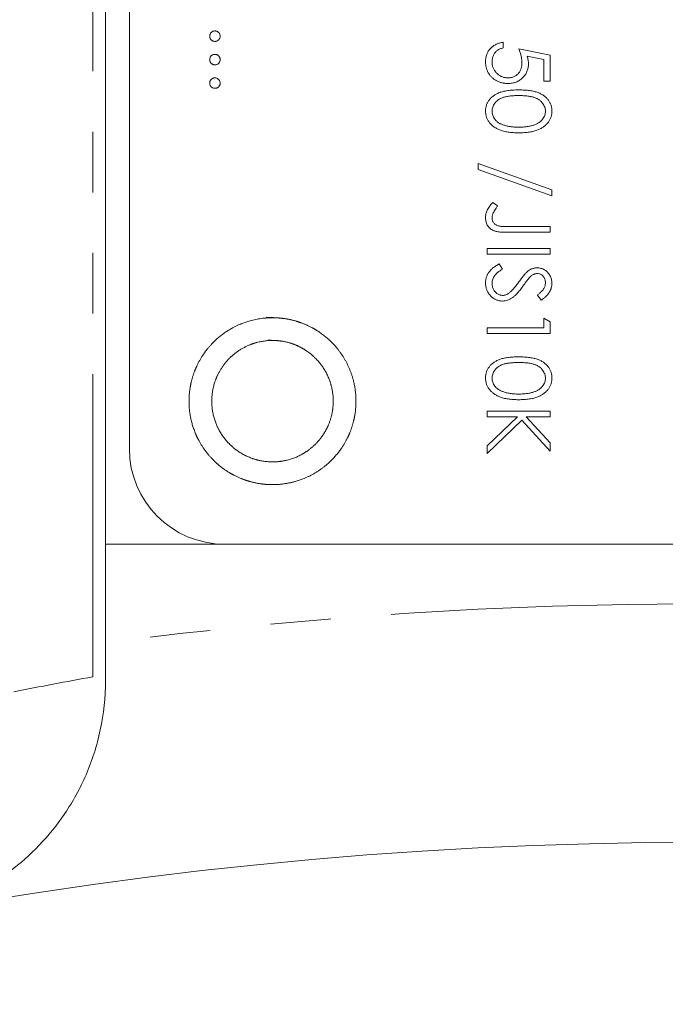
# Model space of a CAD drawing. Header units: millimetres. Extents: x 3 to 533, y -122 to 427.
# Tile 4 of 27: x 80 to 94, y 266 to 286. Entities that reach past the tile are written whole.
import ezdxf

# ---------------------------------------------------------------- set-up
doc = ezdxf.new("R2010")
doc.units = ezdxf.units.MM
doc.linetypes.add('PHANTOM', pattern=[12.7, 6.35, -1.27, 1.27, -1.27, 1.27, -1.27])

msp = doc.modelspace()

# ---------------------------------------------------------------- linework, layer by layer
at = {"color": 8, "linetype": 'PHANTOM', "lineweight": 0}
msp.add_line((81.732, 272.609), (81.732, 341.39), dxfattribs=at)
at = {"color": 7, "linetype": 'Continuous', "lineweight": 15}
for p, q in [((82, 275.39), (82, 341.39)), ((82.5, 333.39), (82.5, 277.39)), ((90.339, 285.917), (90.339, 285.799)), ((90.661, 285.782), (91.323, 285.646)), ((91.187, 285.553), (90.839, 285.625)), ((91.323, 285.646), (91.323, 285.103)), ((91.187, 285.103), (91.187, 285.553)), ((91.323, 285.103), (91.187, 285.103)), ((89.813, 283.248), (89.813, 283.373)), ((89.813, 283.373), (91.357, 282.82)), ((91.357, 282.695), (89.813, 283.248)), ((91.357, 282.82), (91.357, 282.695)), ((90.119, 282.559), (90.22, 282.489)), ((91.323, 281.932), (90.43, 281.932)), ((90.443, 282.05), (91.323, 282.05)), ((91.323, 282.05), (91.323, 281.932)), ((90, 281.592), (91.323, 281.592)), ((90, 281.474), (90, 281.592)), ((91.323, 281.474), (90, 281.474)), ((91.323, 281.592), (91.323, 281.474)), ((90.255, 281.27), (90.322, 281.158)), ((91.133, 280.507), (91.052, 280.614)), ((91.187, 280.134), (91.323, 280.056)), ((91.187, 279.93), (91.187, 280.134)), ((91.323, 280.056), (91.323, 279.812)), ((90, 279.93), (91.187, 279.93)), ((90, 279.812), (90, 279.93)), ((91.323, 279.812), (90, 279.812)), ((90, 278.183), (91.323, 278.183)), ((90, 278.065), (90, 278.183)), ((91.323, 278.183), (91.323, 278.065)), ((90.638, 278.065), (90, 278.065)), ((90, 277.451), (90.638, 278.065)), ((90.729, 277.994), (90, 277.293)), ((91.323, 277.344), (90.729, 277.994)), ((90.819, 278.065), (91.323, 277.513)), ((91.323, 278.065), (90.819, 278.065)), ((91.323, 277.513), (91.323, 277.344)), ((90, 277.293), (90, 277.451)), ((107, 275.39), (82, 275.39)), ((82, 275.39), (82, 273.325))]:
    msp.add_line(p, q, dxfattribs=at)
msp.add_circle((94.5, 177.89), 91.25, dxfattribs=at)
msp.add_arc((84.5, 277.39), 2, 180, 270, dxfattribs=at)
at = {"color": 8, "linetype": 'PHANTOM', "lineweight": 0}
for centre, start, end in [((94.5, 177.89), 82.53791, 97.46209), ((98.83, 177.89), 100.23246, 101.23503)]:
    msp.add_arc(centre, 96.25, start, end, dxfattribs=at)
at = {"color": 7, "linetype": 'Continuous', "lineweight": 15}
for points, knots in [([(84.183, 286.045), (84.183, 286.052), (84.184, 286.066), (84.191, 286.087), (84.201, 286.106), (84.215, 286.123), (84.232, 286.137), (84.251, 286.147), (84.272, 286.154), (84.286, 286.154), (84.293, 286.155)], [0, 0, 0, 0, 0.127757, 0.249414, 0.372796, 0.500111, 0.62861, 0.750643, 0.873768, 1, 1, 1, 1]), ([(84.293, 285.934), (84.286, 285.935), (84.272, 285.936), (84.251, 285.941), (84.232, 285.952), (84.215, 285.966), (84.201, 285.983), (84.191, 286.002), (84.184, 286.023), (84.183, 286.037), (84.183, 286.045)], [0, 0, 0, 0, 0.126178, 0.248821, 0.37154, 0.499984, 0.627244, 0.749226, 0.872298, 1, 1, 1, 1]), ([(84.293, 286.155), (84.301, 286.154), (84.315, 286.154), (84.336, 286.147), (84.355, 286.137), (84.372, 286.123), (84.386, 286.106), (84.396, 286.087), (84.402, 286.066), (84.403, 286.052), (84.404, 286.045)], [0, 0, 0, 0, 0.129097, 0.252046, 0.373905, 0.501038, 0.628171, 0.751376, 0.872426, 1, 1, 1, 1]), ([(84.404, 286.045), (84.403, 286.037), (84.402, 286.023), (84.396, 286.002), (84.386, 285.983), (84.372, 285.966), (84.355, 285.952), (84.336, 285.941), (84.315, 285.936), (84.301, 285.935), (84.293, 285.934)], [0, 0, 0, 0, 0.127519, 0.249986, 0.371792, 0.49887, 0.625948, 0.748492, 0.870959, 1, 1, 1, 1]), ([(89.966, 285.514), (89.966, 285.527), (89.967, 285.553), (89.972, 285.591), (89.98, 285.627), (89.992, 285.662), (90.006, 285.696), (90.024, 285.727), (90.045, 285.758), (90.07, 285.786), (90.096, 285.812), (90.126, 285.835), (90.156, 285.856), (90.189, 285.874), (90.224, 285.889), (90.261, 285.901), (90.299, 285.911), (90.326, 285.915), (90.339, 285.917)], [0, 0, 0, 0, 0.065421, 0.128708, 0.190236, 0.250724, 0.310637, 0.370766, 0.431615, 0.493523, 0.555883, 0.617342, 0.678668, 0.740711, 0.802985, 0.866803, 0.932347, 1, 1, 1, 1]), ([(90.339, 285.799), (90.327, 285.796), (90.302, 285.79), (90.268, 285.778), (90.238, 285.763), (90.211, 285.745), (90.187, 285.723), (90.166, 285.699), (90.147, 285.672), (90.131, 285.641), (90.118, 285.609), (90.109, 285.576), (90.103, 285.542), (90.102, 285.518), (90.102, 285.507)], [0, 0, 0, 0, 0.094687, 0.181994, 0.264377, 0.34218, 0.418618, 0.496509, 0.577369, 0.661511, 0.746733, 0.831258, 0.915206, 1, 1, 1, 1]), ([(90.729, 285.49), (90.729, 285.5), (90.729, 285.522), (90.725, 285.554), (90.72, 285.588), (90.713, 285.624), (90.703, 285.661), (90.691, 285.7), (90.677, 285.74), (90.667, 285.768), (90.661, 285.782)], [0, 0, 0, 0, 0.102203, 0.211023, 0.3251, 0.446502, 0.573788, 0.708901, 0.850358, 1, 1, 1, 1]), ([(84.183, 285.553), (84.183, 285.56), (84.184, 285.575), (84.191, 285.595), (84.201, 285.614), (84.215, 285.631), (84.232, 285.645), (84.251, 285.655), (84.272, 285.662), (84.286, 285.663), (84.293, 285.663)], [0, 0, 0, 0, 0.127757, 0.249414, 0.372796, 0.500111, 0.62861, 0.750643, 0.873768, 1, 1, 1, 1]), ([(84.293, 285.663), (84.301, 285.663), (84.315, 285.662), (84.336, 285.655), (84.355, 285.645), (84.372, 285.631), (84.386, 285.614), (84.396, 285.595), (84.402, 285.574), (84.403, 285.56), (84.404, 285.553)], [0, 0, 0, 0, 0.129097, 0.252046, 0.373905, 0.501038, 0.628171, 0.751376, 0.872426, 1, 1, 1, 1]), ([(90.839, 285.625), (90.843, 285.611), (90.851, 285.583), (90.859, 285.543), (90.864, 285.505), (90.865, 285.481), (90.865, 285.469)], [0, 0, 0, 0, 0.275068, 0.532901, 0.773973, 1, 1, 1, 1]), ([(84.293, 285.442), (84.286, 285.443), (84.272, 285.444), (84.251, 285.45), (84.232, 285.461), (84.215, 285.474), (84.201, 285.491), (84.191, 285.51), (84.184, 285.531), (84.183, 285.545), (84.183, 285.553)], [0, 0, 0, 0, 0.126178, 0.248821, 0.37154, 0.499984, 0.627244, 0.749226, 0.872298, 1, 1, 1, 1]), ([(84.404, 285.553), (84.403, 285.545), (84.402, 285.531), (84.396, 285.51), (84.386, 285.491), (84.372, 285.474), (84.355, 285.46), (84.336, 285.45), (84.315, 285.444), (84.301, 285.443), (84.293, 285.442)], [0, 0, 0, 0, 0.127519, 0.249986, 0.371792, 0.49887, 0.625948, 0.748492, 0.870959, 1, 1, 1, 1]), ([(90.432, 285.052), (90.421, 285.053), (90.4, 285.053), (90.368, 285.056), (90.337, 285.061), (90.307, 285.067), (90.277, 285.076), (90.248, 285.086), (90.22, 285.099), (90.192, 285.112), (90.165, 285.128), (90.14, 285.145), (90.117, 285.164), (90.095, 285.183), (90.075, 285.205), (90.057, 285.227), (90.039, 285.251), (90.024, 285.276), (90.01, 285.302), (89.999, 285.33), (89.988, 285.358), (89.98, 285.387), (89.974, 285.417), (89.97, 285.449), (89.966, 285.481), (89.966, 285.503), (89.966, 285.514)], [0, 0, 0, 0, 0.044014, 0.087434, 0.130118, 0.172554, 0.214555, 0.256298, 0.298438, 0.340849, 0.382715, 0.423924, 0.464246, 0.504074, 0.543862, 0.583567, 0.623094, 0.663229, 0.703551, 0.743938, 0.784541, 0.82575, 0.867757, 0.910745, 0.954914, 1, 1, 1, 1]), ([(90.102, 285.507), (90.102, 285.496), (90.103, 285.473), (90.107, 285.44), (90.115, 285.409), (90.125, 285.379), (90.139, 285.349), (90.156, 285.322), (90.175, 285.295), (90.197, 285.27), (90.222, 285.247), (90.248, 285.226), (90.276, 285.209), (90.305, 285.195), (90.336, 285.184), (90.369, 285.177), (90.402, 285.172), (90.425, 285.171), (90.437, 285.171)], [0, 0, 0, 0, 0.064207, 0.126425, 0.18768, 0.248216, 0.308305, 0.369661, 0.431699, 0.495947, 0.559758, 0.622295, 0.683911, 0.745092, 0.80674, 0.869087, 0.93329, 1, 1, 1, 1]), ([(90.865, 285.469), (90.865, 285.454), (90.864, 285.425), (90.858, 285.382), (90.848, 285.342), (90.835, 285.303), (90.818, 285.267), (90.797, 285.232), (90.772, 285.2), (90.744, 285.17), (90.712, 285.142), (90.679, 285.118), (90.643, 285.098), (90.605, 285.081), (90.565, 285.068), (90.522, 285.059), (90.478, 285.053), (90.448, 285.053), (90.432, 285.052)], [0, 0, 0, 0, 0.065808, 0.129394, 0.190894, 0.251281, 0.310815, 0.370371, 0.430768, 0.492881, 0.555104, 0.616067, 0.677256, 0.73826, 0.800762, 0.864778, 0.931045, 1, 1, 1, 1]), ([(90.437, 285.171), (90.448, 285.171), (90.469, 285.172), (90.499, 285.176), (90.528, 285.183), (90.555, 285.192), (90.581, 285.205), (90.605, 285.219), (90.628, 285.237), (90.649, 285.258), (90.668, 285.28), (90.684, 285.305), (90.698, 285.332), (90.71, 285.36), (90.718, 285.39), (90.725, 285.422), (90.729, 285.455), (90.729, 285.478), (90.729, 285.49)], [0, 0, 0, 0, 0.0653514, 0.127916, 0.1883602, 0.2472161, 0.3056301, 0.3637698, 0.4226609, 0.4826873, 0.5433002, 0.604118, 0.6649649, 0.7274135, 0.7914676, 0.8580554, 0.9270368, 1, 1, 1, 1]), ([(84.183, 285.061), (84.183, 285.068), (84.184, 285.083), (84.191, 285.103), (84.201, 285.122), (84.215, 285.139), (84.232, 285.153), (84.251, 285.164), (84.272, 285.17), (84.286, 285.171), (84.293, 285.171)], [0, 0, 0, 0, 0.127757, 0.249414, 0.372796, 0.500111, 0.62861, 0.750643, 0.873768, 1, 1, 1, 1]), ([(84.293, 285.171), (84.301, 285.171), (84.315, 285.17), (84.336, 285.164), (84.355, 285.153), (84.372, 285.139), (84.386, 285.122), (84.396, 285.103), (84.402, 285.083), (84.403, 285.068), (84.404, 285.061)], [0, 0, 0, 0, 0.129097, 0.252046, 0.373905, 0.501038, 0.628171, 0.751376, 0.872426, 1, 1, 1, 1]), ([(84.293, 284.951), (84.286, 284.951), (84.272, 284.952), (84.251, 284.958), (84.232, 284.969), (84.215, 284.982), (84.201, 284.999), (84.191, 285.018), (84.184, 285.039), (84.183, 285.053), (84.183, 285.061)], [0, 0, 0, 0, 0.126178, 0.248821, 0.37154, 0.499984, 0.627244, 0.749226, 0.872298, 1, 1, 1, 1]), ([(84.404, 285.061), (84.403, 285.053), (84.402, 285.039), (84.396, 285.018), (84.386, 284.999), (84.372, 284.982), (84.355, 284.969), (84.336, 284.958), (84.315, 284.952), (84.301, 284.951), (84.293, 284.951)], [0, 0, 0, 0, 0.127519, 0.249986, 0.371792, 0.49887, 0.625948, 0.748492, 0.870959, 1, 1, 1, 1]), ([(89.966, 284.474), (89.966, 284.485), (89.967, 284.505), (89.97, 284.536), (89.976, 284.565), (89.984, 284.594), (89.994, 284.623), (90.007, 284.65), (90.022, 284.676), (90.039, 284.702), (90.058, 284.727), (90.08, 284.75), (90.104, 284.772), (90.13, 284.792), (90.158, 284.812), (90.189, 284.829), (90.222, 284.846), (90.257, 284.861), (90.295, 284.874), (90.337, 284.886), (90.382, 284.895), (90.431, 284.903), (90.483, 284.909), (90.539, 284.914), (90.599, 284.916), (90.64, 284.917), (90.661, 284.917)], [0, 0, 0, 0, 0.033787, 0.066622, 0.099285, 0.131361, 0.163585, 0.196104, 0.228902, 0.262158, 0.295991, 0.330218, 0.36506, 0.400951, 0.43762, 0.475708, 0.515381, 0.556414, 0.599765, 0.646424, 0.696431, 0.749782, 0.806573, 0.867436, 0.931887, 1, 1, 1, 1]), ([(90.661, 284.798), (90.644, 284.798), (90.609, 284.798), (90.56, 284.796), (90.513, 284.792), (90.47, 284.788), (90.43, 284.782), (90.394, 284.776), (90.36, 284.768), (90.33, 284.758), (90.303, 284.747), (90.277, 284.735), (90.253, 284.722), (90.231, 284.708), (90.211, 284.692), (90.192, 284.675), (90.175, 284.657), (90.155, 284.632), (90.134, 284.599), (90.115, 284.557), (90.104, 284.514), (90.102, 284.485), (90.102, 284.47)], [0, 0, 0, 0, 0.0729511, 0.1415837, 0.2059265, 0.2653014, 0.3205972, 0.3718165, 0.4187898, 0.4616987, 0.5021336, 0.5408043, 0.5781805, 0.6142969, 0.6496782, 0.6842995, 0.718359, 0.7520809, 0.8176524, 0.8797221, 0.9399656, 1, 1, 1, 1]), ([(90.661, 284.917), (90.682, 284.917), (90.723, 284.916), (90.783, 284.914), (90.84, 284.909), (90.892, 284.903), (90.941, 284.896), (90.986, 284.886), (91.028, 284.875), (91.066, 284.861), (91.101, 284.847), (91.133, 284.831), (91.164, 284.813), (91.192, 284.794), (91.218, 284.773), (91.242, 284.752), (91.264, 284.728), (91.283, 284.703), (91.3, 284.677), (91.315, 284.65), (91.328, 284.623), (91.339, 284.595), (91.347, 284.566), (91.353, 284.536), (91.356, 284.505), (91.357, 284.485), (91.357, 284.474)], [0, 0, 0, 0, 0.068595, 0.133246, 0.194313, 0.251279, 0.304513, 0.354235, 0.400481, 0.443411, 0.484015, 0.523252, 0.561042, 0.5979, 0.633518, 0.668314, 0.702496, 0.736685, 0.770293, 0.803437, 0.835913, 0.86846, 0.900847, 0.933467, 0.966258, 1, 1, 1, 1]), ([(91.221, 284.47), (91.22, 284.485), (91.219, 284.514), (91.208, 284.558), (91.189, 284.599), (91.168, 284.632), (91.149, 284.657), (91.131, 284.675), (91.113, 284.692), (91.092, 284.707), (91.07, 284.722), (91.046, 284.735), (91.021, 284.747), (90.993, 284.758), (90.963, 284.767), (90.93, 284.775), (90.893, 284.783), (90.853, 284.788), (90.81, 284.793), (90.764, 284.796), (90.714, 284.798), (90.679, 284.798), (90.661, 284.798)], [0, 0, 0, 0, 0.0603866, 0.1208832, 0.1827546, 0.247811, 0.2812991, 0.3150876, 0.3497024, 0.3848566, 0.4209662, 0.4585112, 0.4971747, 0.537602, 0.580503, 0.6274675, 0.6783882, 0.7339832, 0.7937467, 0.8577137, 0.9266979, 1, 1, 1, 1]), ([(90.661, 284.018), (90.641, 284.018), (90.601, 284.019), (90.544, 284.021), (90.489, 284.026), (90.438, 284.032), (90.39, 284.041), (90.345, 284.051), (90.303, 284.063), (90.264, 284.077), (90.228, 284.093), (90.195, 284.11), (90.164, 284.128), (90.134, 284.148), (90.107, 284.169), (90.083, 284.192), (90.061, 284.216), (90.041, 284.241), (90.023, 284.268), (90.008, 284.295), (89.995, 284.323), (89.984, 284.352), (89.976, 284.382), (89.971, 284.412), (89.967, 284.443), (89.966, 284.464), (89.966, 284.474)], [0, 0, 0, 0, 0.065063, 0.126773, 0.185516, 0.240765, 0.29298, 0.34225, 0.388919, 0.432776, 0.474628, 0.514775, 0.553606, 0.591426, 0.628028, 0.663804, 0.698984, 0.733591, 0.767628, 0.801208, 0.834264, 0.866981, 0.89972, 0.932702, 0.966176, 1, 1, 1, 1]), ([(90.102, 284.47), (90.102, 284.456), (90.104, 284.427), (90.115, 284.384), (90.133, 284.342), (90.154, 284.31), (90.173, 284.285), (90.19, 284.267), (90.209, 284.251), (90.229, 284.236), (90.252, 284.221), (90.276, 284.208), (90.302, 284.197), (90.32, 284.19), (90.329, 284.187)], [0, 0, 0, 0, 0.112813, 0.225394, 0.339595, 0.459675, 0.521735, 0.583926, 0.648174, 0.713881, 0.781004, 0.851451, 0.924051, 1, 1, 1, 1]), ([(91.357, 284.474), (91.357, 284.464), (91.356, 284.443), (91.353, 284.412), (91.347, 284.382), (91.339, 284.352), (91.328, 284.324), (91.315, 284.296), (91.3, 284.268), (91.283, 284.242), (91.263, 284.217), (91.241, 284.193), (91.216, 284.17), (91.19, 284.149), (91.161, 284.129), (91.129, 284.11), (91.095, 284.094), (91.059, 284.078), (91.02, 284.064), (90.979, 284.051), (90.933, 284.041), (90.885, 284.032), (90.833, 284.026), (90.779, 284.021), (90.721, 284.019), (90.681, 284.018), (90.661, 284.018)], [0, 0, 0, 0, 0.0337881, 0.0671939, 0.0998624, 0.1325666, 0.1651512, 0.1979132, 0.231319, 0.2650833, 0.2992553, 0.3343986, 0.3699428, 0.4062836, 0.4440638, 0.4829977, 0.5233544, 0.5655366, 0.6096129, 0.6563908, 0.7058855, 0.7583245, 0.8138318, 0.8727946, 0.9347222, 1, 1, 1, 1]), ([(90.661, 284.137), (90.677, 284.137), (90.708, 284.137), (90.754, 284.139), (90.797, 284.143), (90.838, 284.147), (90.877, 284.154), (90.914, 284.161), (90.948, 284.17), (90.981, 284.181), (91.011, 284.192), (91.039, 284.205), (91.065, 284.219), (91.089, 284.234), (91.111, 284.249), (91.13, 284.267), (91.148, 284.285), (91.168, 284.31), (91.189, 284.343), (91.208, 284.384), (91.219, 284.427), (91.22, 284.456), (91.221, 284.47)], [0, 0, 0, 0, 0.065681, 0.128486, 0.188175, 0.245106, 0.299448, 0.350823, 0.399942, 0.446672, 0.491255, 0.533376, 0.573853, 0.612526, 0.649597, 0.685532, 0.720106, 0.753838, 0.818925, 0.880493, 0.940311, 1, 1, 1, 1]), ([(90.329, 284.187), (90.341, 284.183), (90.365, 284.175), (90.402, 284.164), (90.441, 284.156), (90.481, 284.148), (90.524, 284.143), (90.568, 284.139), (90.614, 284.137), (90.646, 284.137), (90.661, 284.137)], [0, 0, 0, 0, 0.110588, 0.224542, 0.342503, 0.464324, 0.590756, 0.722227, 0.858843, 1, 1, 1, 1]), ([(89.966, 282.24), (89.966, 282.253), (89.967, 282.279), (89.974, 282.317), (89.984, 282.356), (89.999, 282.394), (90.02, 282.433), (90.047, 282.474), (90.08, 282.516), (90.105, 282.545), (90.119, 282.559)], [0, 0, 0, 0, 0.106071, 0.213422, 0.321685, 0.433858, 0.554081, 0.687587, 0.836466, 1, 1, 1, 1]), ([(90.22, 282.489), (90.209, 282.473), (90.188, 282.443), (90.161, 282.398), (90.138, 282.358), (90.126, 282.332), (90.121, 282.32)], [0, 0, 0, 0, 0.2991843, 0.5648989, 0.7985479, 1, 1, 1, 1]), ([(90.121, 282.32), (90.118, 282.313), (90.112, 282.299), (90.106, 282.277), (90.103, 282.255), (90.102, 282.241), (90.102, 282.234)], [0, 0, 0, 0, 0.262952, 0.515707, 0.762109, 1, 1, 1, 1]), ([(90.43, 281.932), (90.413, 281.932), (90.381, 281.932), (90.336, 281.933), (90.294, 281.936), (90.256, 281.939), (90.222, 281.943), (90.192, 281.949), (90.166, 281.955), (90.137, 281.964), (90.104, 281.98), (90.07, 282.003), (90.039, 282.032), (90.013, 282.065), (89.992, 282.103), (89.977, 282.146), (89.968, 282.192), (89.967, 282.224), (89.966, 282.24)], [0, 0, 0, 0, 0.077361, 0.148542, 0.214008, 0.272995, 0.326409, 0.37388, 0.41602, 0.452126, 0.518002, 0.582367, 0.647044, 0.71333, 0.780912, 0.850395, 0.922923, 1, 1, 1, 1]), ([(90.102, 282.234), (90.102, 282.224), (90.103, 282.206), (90.11, 282.18), (90.12, 282.155), (90.135, 282.132), (90.153, 282.111), (90.175, 282.093), (90.199, 282.078), (90.221, 282.07), (90.242, 282.064), (90.261, 282.06), (90.284, 282.057), (90.309, 282.055), (90.338, 282.053), (90.37, 282.051), (90.405, 282.051), (90.43, 282.05), (90.443, 282.05)], [0, 0, 0, 0, 0.062326, 0.123196, 0.184036, 0.246964, 0.310699, 0.373268, 0.436588, 0.502125, 0.539005, 0.583255, 0.634447, 0.692676, 0.75857, 0.831659, 0.911917, 1, 1, 1, 1]), ([(89.966, 280.868), (89.966, 280.878), (89.967, 280.898), (89.97, 280.927), (89.975, 280.956), (89.982, 280.984), (89.992, 281.011), (90.003, 281.037), (90.017, 281.063), (90.032, 281.089), (90.051, 281.113), (90.072, 281.137), (90.095, 281.161), (90.122, 281.184), (90.151, 281.206), (90.183, 281.228), (90.218, 281.25), (90.243, 281.263), (90.255, 281.27)], [0, 0, 0, 0, 0.057208, 0.113696, 0.169178, 0.224159, 0.27872, 0.333794, 0.389241, 0.445822, 0.503704, 0.564294, 0.627975, 0.695038, 0.765373, 0.839611, 0.917538, 1, 1, 1, 1]), ([(90.322, 281.158), (90.305, 281.148), (90.271, 281.128), (90.226, 281.095), (90.188, 281.06), (90.157, 281.024), (90.132, 280.987), (90.115, 280.949), (90.104, 280.909), (90.102, 280.882), (90.102, 280.868)], [0, 0, 0, 0, 0.159004, 0.304646, 0.438547, 0.562322, 0.677433, 0.786897, 0.893611, 1, 1, 1, 1]), ([(90.667, 280.895), (90.677, 280.909), (90.696, 280.935), (90.724, 280.972), (90.749, 281.006), (90.773, 281.035), (90.794, 281.06), (90.813, 281.081), (90.831, 281.098), (90.842, 281.107), (90.847, 281.111)], [0, 0, 0, 0, 0.181535, 0.347082, 0.495568, 0.628357, 0.74552, 0.845831, 0.930782, 1, 1, 1, 1]), ([(90.847, 281.111), (90.854, 281.117), (90.87, 281.129), (90.894, 281.144), (90.918, 281.157), (90.943, 281.167), (90.969, 281.176), (90.995, 281.181), (91.021, 281.185), (91.039, 281.185), (91.048, 281.185)], [0, 0, 0, 0, 0.133507, 0.262559, 0.388264, 0.512667, 0.633722, 0.755394, 0.877553, 1, 1, 1, 1]), ([(91.054, 281.067), (91.047, 281.067), (91.032, 281.066), (91.011, 281.062), (90.991, 281.057), (90.97, 281.048), (90.949, 281.037), (90.927, 281.021), (90.905, 281.002), (90.89, 280.987), (90.883, 280.979)], [0, 0, 0, 0, 0.107285, 0.214746, 0.322939, 0.434116, 0.553412, 0.686073, 0.834256, 1, 1, 1, 1]), ([(91.048, 281.185), (91.062, 281.185), (91.09, 281.184), (91.13, 281.176), (91.169, 281.163), (91.205, 281.144), (91.239, 281.121), (91.269, 281.094), (91.295, 281.061), (91.317, 281.026), (91.335, 280.987), (91.348, 280.946), (91.355, 280.903), (91.356, 280.874), (91.357, 280.859)], [0, 0, 0, 0, 0.083785, 0.16578, 0.24628, 0.327461, 0.408797, 0.489715, 0.571376, 0.655523, 0.741019, 0.826547, 0.911989, 1, 1, 1, 1]), ([(91.221, 280.873), (91.221, 280.886), (91.22, 280.913), (91.21, 280.95), (91.195, 280.984), (91.174, 281.013), (91.148, 281.037), (91.119, 281.054), (91.087, 281.065), (91.065, 281.066), (91.054, 281.067)], [0, 0, 0, 0, 0.143073, 0.275903, 0.402371, 0.528414, 0.650356, 0.765895, 0.880774, 1, 1, 1, 1]), ([(90.324, 280.49), (90.312, 280.49), (90.289, 280.491), (90.254, 280.496), (90.221, 280.505), (90.189, 280.517), (90.157, 280.532), (90.128, 280.552), (90.099, 280.574), (90.072, 280.6), (90.047, 280.628), (90.026, 280.658), (90.007, 280.689), (89.992, 280.722), (89.981, 280.756), (89.972, 280.792), (89.967, 280.83), (89.966, 280.855), (89.966, 280.868)], [0, 0, 0, 0, 0.061484, 0.121775, 0.18092, 0.240256, 0.300114, 0.361146, 0.423501, 0.488669, 0.553954, 0.617581, 0.680238, 0.742187, 0.804663, 0.868259, 0.93302, 1, 1, 1, 1]), ([(90.102, 280.868), (90.102, 280.856), (90.103, 280.833), (90.109, 280.799), (90.118, 280.767), (90.132, 280.735), (90.148, 280.706), (90.168, 280.681), (90.19, 280.659), (90.215, 280.641), (90.241, 280.627), (90.269, 280.616), (90.297, 280.61), (90.316, 280.609), (90.326, 280.609)], [0, 0, 0, 0, 0.091264, 0.18093, 0.270088, 0.360156, 0.448343, 0.532666, 0.613834, 0.693982, 0.772716, 0.849335, 0.923967, 1, 1, 1, 1]), ([(90.456, 280.656), (90.463, 280.662), (90.479, 280.675), (90.503, 280.696), (90.527, 280.721), (90.554, 280.749), (90.58, 280.781), (90.608, 280.815), (90.637, 280.854), (90.657, 280.881), (90.667, 280.895)], [0, 0, 0, 0, 0.090279, 0.18953, 0.299198, 0.418926, 0.548376, 0.688136, 0.839084, 1, 1, 1, 1]), ([(90.883, 280.979), (90.88, 280.977), (90.874, 280.97), (90.864, 280.957), (90.852, 280.941), (90.836, 280.92), (90.818, 280.896), (90.798, 280.868), (90.776, 280.836), (90.759, 280.814), (90.751, 280.802)], [0, 0, 0, 0, 0.052594, 0.124952, 0.218094, 0.333502, 0.468789, 0.624938, 0.801683, 1, 1, 1, 1]), ([(91.052, 280.614), (91.06, 280.621), (91.076, 280.633), (91.098, 280.652), (91.119, 280.67), (91.137, 280.688), (91.153, 280.704), (91.167, 280.72), (91.179, 280.735), (91.191, 280.754), (91.203, 280.778), (91.214, 280.809), (91.22, 280.84), (91.221, 280.862), (91.221, 280.873)], [0, 0, 0, 0, 0.098469, 0.189629, 0.274184, 0.352183, 0.423199, 0.488551, 0.548473, 0.60144, 0.701198, 0.799592, 0.898545, 1, 1, 1, 1]), ([(91.357, 280.859), (91.356, 280.844), (91.355, 280.813), (91.346, 280.767), (91.331, 280.723), (91.313, 280.688), (91.296, 280.66), (91.28, 280.639), (91.261, 280.618), (91.241, 280.596), (91.217, 280.574), (91.192, 280.552), (91.163, 280.529), (91.143, 280.514), (91.133, 280.507)], [0, 0, 0, 0, 0.107233, 0.213252, 0.31883, 0.426794, 0.483646, 0.543604, 0.608308, 0.677127, 0.750686, 0.828713, 0.91219, 1, 1, 1, 1]), ([(90.751, 280.802), (90.741, 280.787), (90.72, 280.76), (90.69, 280.72), (90.66, 280.684), (90.631, 280.652), (90.604, 280.623), (90.577, 280.597), (90.55, 280.575), (90.517, 280.551), (90.476, 280.527), (90.425, 280.506), (90.375, 280.493), (90.341, 280.491), (90.324, 280.49)], [0, 0, 0, 0, 0.096972, 0.187773, 0.272396, 0.351321, 0.424335, 0.491909, 0.554233, 0.611268, 0.716348, 0.81454, 0.908495, 1, 1, 1, 1]), ([(90.326, 280.609), (90.337, 280.609), (90.359, 280.61), (90.392, 280.62), (90.425, 280.635), (90.445, 280.649), (90.456, 280.656)], [0, 0, 0, 0, 0.234723, 0.477158, 0.728556, 1, 1, 1, 1]), ([(85.369, 280.15), (85.715, 280.131), (85.828, 280.113), (86.048, 280.056), (86.157, 280.016), (86.364, 279.916), (86.461, 279.857), (86.644, 279.719), (86.73, 279.641), (86.958, 279.385), (87.077, 279.183), (87.227, 278.753), (87.26, 278.521), (87.241, 278.175), (87.223, 278.062), (87.166, 277.841), (87.126, 277.732), (87.026, 277.526), (86.967, 277.428), (86.829, 277.246), (86.75, 277.16), (86.495, 276.932), (86.292, 276.813), (85.862, 276.663), (85.63, 276.63), (85.288, 276.649), (85.173, 276.667), (84.951, 276.724), (84.844, 276.763), (84.638, 276.863), (84.539, 276.923), (84.356, 277.06), (84.272, 277.138), (84.118, 277.31), (84.051, 277.402), (83.935, 277.598), (83.886, 277.704), (83.772, 278.029), (83.74, 278.258), (83.759, 278.604), (83.777, 278.717), (83.834, 278.938), (83.874, 279.047), (83.973, 279.253), (84.033, 279.351), (84.17, 279.533), (84.249, 279.619), (84.504, 279.847), (84.707, 279.966), (85.137, 280.117), (85.369, 280.15), (85.715, 280.131)], [-0.0625, -0.0625, 0, 0, 0.03125, 0.03125, 0.0625, 0.0625, 0.09375, 0.09375, 0.125, 0.125, 0.1875, 0.1875, 0.25, 0.25, 0.28125, 0.28125, 0.3125, 0.3125, 0.34375, 0.34375, 0.375, 0.375, 0.4375, 0.4375, 0.5, 0.5, 0.53125, 0.53125, 0.5625, 0.5625, 0.59375, 0.59375, 0.625, 0.625, 0.65625, 0.65625, 0.6875, 0.6875, 0.75, 0.75, 0.78125, 0.78125, 0.8125, 0.8125, 0.84375, 0.84375, 0.875, 0.875, 0.9375, 0.9375, 1, 1, 1.03125, 1.03125]), ([(85.404, 279.671), (85.74, 279.652), (85.903, 279.61), (86.129, 279.501), (86.2, 279.458), (86.333, 279.358), (86.395, 279.3), (86.561, 279.114), (86.648, 278.967), (86.757, 278.654), (86.781, 278.485), (86.762, 278.149), (86.72, 277.986), (86.611, 277.761), (86.567, 277.69), (86.467, 277.557), (86.41, 277.495), (86.224, 277.329), (86.077, 277.242), (85.764, 277.133), (85.594, 277.109), (85.263, 277.128), (85.098, 277.17), (84.797, 277.315), (84.662, 277.416), (84.438, 277.666), (84.353, 277.812), (84.243, 278.127), (84.219, 278.294), (84.238, 278.63), (84.28, 278.793), (84.389, 279.018), (84.432, 279.089), (84.532, 279.222), (84.589, 279.285), (84.775, 279.451), (84.922, 279.537), (85.236, 279.647), (85.404, 279.671), (85.74, 279.652)], [-0.0625, -0.0625, 0, 0, 0.0625, 0.0625, 0.09375, 0.09375, 0.125, 0.125, 0.1875, 0.1875, 0.25, 0.25, 0.3125, 0.3125, 0.34375, 0.34375, 0.375, 0.375, 0.4375, 0.4375, 0.5, 0.5, 0.5625, 0.5625, 0.625, 0.625, 0.6875, 0.6875, 0.75, 0.75, 0.8125, 0.8125, 0.84375, 0.84375, 0.875, 0.875, 0.9375, 0.9375, 1, 1, 1.0625, 1.0625]), ([(89.966, 278.877), (89.966, 278.888), (89.967, 278.908), (89.97, 278.939), (89.976, 278.969), (89.984, 278.997), (89.994, 279.026), (90.007, 279.053), (90.022, 279.079), (90.039, 279.105), (90.058, 279.13), (90.08, 279.153), (90.104, 279.175), (90.13, 279.195), (90.158, 279.215), (90.189, 279.232), (90.222, 279.249), (90.257, 279.264), (90.295, 279.277), (90.337, 279.289), (90.382, 279.298), (90.431, 279.306), (90.483, 279.312), (90.539, 279.317), (90.599, 279.319), (90.64, 279.32), (90.661, 279.32)], [0, 0, 0, 0, 0.033787, 0.066622, 0.099285, 0.131361, 0.163585, 0.196104, 0.228902, 0.262158, 0.295991, 0.330218, 0.36506, 0.400951, 0.43762, 0.475708, 0.515381, 0.556414, 0.599765, 0.646424, 0.696431, 0.749782, 0.806573, 0.867436, 0.931887, 1, 1, 1, 1]), ([(90.661, 279.201), (90.644, 279.201), (90.609, 279.201), (90.56, 279.199), (90.513, 279.195), (90.47, 279.191), (90.43, 279.185), (90.394, 279.179), (90.36, 279.171), (90.33, 279.161), (90.303, 279.15), (90.277, 279.138), (90.253, 279.125), (90.231, 279.111), (90.211, 279.095), (90.192, 279.078), (90.175, 279.06), (90.155, 279.035), (90.134, 279.002), (90.115, 278.96), (90.104, 278.917), (90.102, 278.888), (90.102, 278.873)], [0, 0, 0, 0, 0.072951, 0.141584, 0.205926, 0.265301, 0.320597, 0.371817, 0.41879, 0.461699, 0.502134, 0.540804, 0.578181, 0.614297, 0.649678, 0.684299, 0.718359, 0.752081, 0.817652, 0.879722, 0.939966, 1, 1, 1, 1]), ([(90.661, 279.32), (90.682, 279.32), (90.723, 279.319), (90.783, 279.317), (90.84, 279.312), (90.892, 279.306), (90.941, 279.299), (90.986, 279.289), (91.028, 279.278), (91.066, 279.264), (91.101, 279.25), (91.133, 279.234), (91.164, 279.216), (91.192, 279.197), (91.218, 279.176), (91.242, 279.155), (91.264, 279.131), (91.283, 279.106), (91.3, 279.08), (91.315, 279.054), (91.328, 279.026), (91.339, 278.998), (91.347, 278.969), (91.353, 278.939), (91.356, 278.908), (91.357, 278.888), (91.357, 278.877)], [0, 0, 0, 0, 0.068595, 0.133246, 0.194313, 0.251279, 0.304513, 0.354235, 0.400481, 0.443411, 0.484015, 0.523252, 0.561042, 0.5979, 0.633518, 0.668314, 0.702496, 0.736685, 0.770293, 0.803437, 0.835913, 0.86846, 0.900847, 0.933467, 0.966258, 1, 1, 1, 1]), ([(91.221, 278.873), (91.22, 278.888), (91.219, 278.917), (91.208, 278.961), (91.189, 279.002), (91.168, 279.035), (91.149, 279.06), (91.131, 279.078), (91.113, 279.095), (91.092, 279.11), (91.07, 279.125), (91.046, 279.138), (91.021, 279.15), (90.993, 279.161), (90.963, 279.17), (90.93, 279.178), (90.893, 279.186), (90.853, 279.191), (90.81, 279.196), (90.764, 279.199), (90.714, 279.201), (90.679, 279.201), (90.661, 279.201)], [0, 0, 0, 0, 0.060387, 0.120883, 0.182755, 0.247811, 0.281299, 0.315088, 0.349702, 0.384857, 0.420966, 0.458511, 0.497175, 0.537602, 0.580503, 0.627468, 0.678388, 0.733983, 0.793747, 0.857714, 0.926698, 1, 1, 1, 1]), ([(90.661, 278.421), (90.641, 278.421), (90.601, 278.422), (90.544, 278.424), (90.489, 278.429), (90.438, 278.435), (90.39, 278.444), (90.345, 278.454), (90.303, 278.466), (90.264, 278.48), (90.228, 278.496), (90.195, 278.513), (90.164, 278.531), (90.134, 278.551), (90.107, 278.572), (90.083, 278.595), (90.061, 278.619), (90.041, 278.644), (90.023, 278.671), (90.008, 278.698), (89.995, 278.726), (89.984, 278.755), (89.976, 278.785), (89.971, 278.815), (89.967, 278.846), (89.966, 278.867), (89.966, 278.877)], [0, 0, 0, 0, 0.0650633, 0.1267732, 0.1855158, 0.2407647, 0.2929798, 0.3422504, 0.3889193, 0.4327757, 0.4746284, 0.5147747, 0.5536059, 0.5914264, 0.6280281, 0.6638036, 0.6989843, 0.7335915, 0.7676285, 0.8012083, 0.8342638, 0.8669807, 0.8997197, 0.9327019, 0.9661759, 1, 1, 1, 1]), ([(90.102, 278.873), (90.102, 278.859), (90.104, 278.83), (90.115, 278.787), (90.133, 278.745), (90.154, 278.713), (90.173, 278.688), (90.19, 278.67), (90.209, 278.654), (90.229, 278.639), (90.252, 278.624), (90.276, 278.612), (90.302, 278.6), (90.32, 278.593), (90.329, 278.59)], [0, 0, 0, 0, 0.112813, 0.225394, 0.339595, 0.459675, 0.521735, 0.583926, 0.648174, 0.713881, 0.781004, 0.851451, 0.924051, 1, 1, 1, 1]), ([(91.357, 278.877), (91.357, 278.867), (91.356, 278.846), (91.353, 278.815), (91.347, 278.785), (91.339, 278.755), (91.328, 278.727), (91.315, 278.699), (91.3, 278.671), (91.283, 278.645), (91.263, 278.62), (91.241, 278.596), (91.216, 278.573), (91.19, 278.552), (91.161, 278.532), (91.129, 278.513), (91.095, 278.497), (91.059, 278.481), (91.02, 278.467), (90.979, 278.454), (90.933, 278.444), (90.885, 278.435), (90.833, 278.429), (90.779, 278.424), (90.721, 278.422), (90.681, 278.421), (90.661, 278.421)], [0, 0, 0, 0, 0.033788, 0.067194, 0.099862, 0.132567, 0.165151, 0.197913, 0.231319, 0.265083, 0.299255, 0.334399, 0.369943, 0.406284, 0.444064, 0.482998, 0.523354, 0.565537, 0.609613, 0.656391, 0.705885, 0.758325, 0.813832, 0.872795, 0.934722, 1, 1, 1, 1]), ([(90.661, 278.54), (90.677, 278.54), (90.708, 278.54), (90.754, 278.542), (90.797, 278.546), (90.838, 278.55), (90.877, 278.557), (90.914, 278.564), (90.948, 278.573), (90.981, 278.584), (91.011, 278.595), (91.039, 278.608), (91.065, 278.622), (91.089, 278.637), (91.111, 278.652), (91.13, 278.67), (91.148, 278.688), (91.168, 278.713), (91.189, 278.746), (91.208, 278.787), (91.219, 278.83), (91.22, 278.859), (91.221, 278.873)], [0, 0, 0, 0, 0.065681, 0.128486, 0.188175, 0.245106, 0.299448, 0.350823, 0.399942, 0.446672, 0.491255, 0.533376, 0.573853, 0.612526, 0.649597, 0.685532, 0.720106, 0.753838, 0.818925, 0.880493, 0.940311, 1, 1, 1, 1]), ([(90.329, 278.59), (90.341, 278.586), (90.365, 278.578), (90.402, 278.567), (90.441, 278.559), (90.481, 278.552), (90.524, 278.546), (90.568, 278.542), (90.614, 278.54), (90.646, 278.54), (90.661, 278.54)], [0, 0, 0, 0, 0.110588, 0.224542, 0.342503, 0.464324, 0.590756, 0.722227, 0.858843, 1, 1, 1, 1]), ([(82, 272.536), (82, 272.174), (81.961, 271.828), (81.855, 271.33), (81.812, 271.166), (81.711, 270.851), (81.654, 270.7), (81.465, 270.263), (81.315, 269.992), (80.983, 269.499), (80.803, 269.277), (80.418, 268.876), (80.212, 268.694), (79.783, 268.373), (79.562, 268.235), (79.109, 267.995), (78.877, 267.895), (78.52, 267.771), (78.4, 267.734), (78.157, 267.67), (78.032, 267.642), (77.909, 267.619)], [0, 0, 0, 0, 0.125, 0.125, 0.1875, 0.1875, 0.25, 0.25, 0.375, 0.375, 0.5, 0.5, 0.625, 0.625, 0.75, 0.75, 0.875, 0.875, 0.9375, 0.9375, 1, 1, 1, 1])]:
    msp.add_open_spline(points, degree=3, knots=knots, dxfattribs=at)
msp.add_open_spline([(82, 272.536), (82, 272.797), (82, 273.06), (82, 273.325)], degree=3, dxfattribs=at)

doc.saveas('drawing.dxf')
